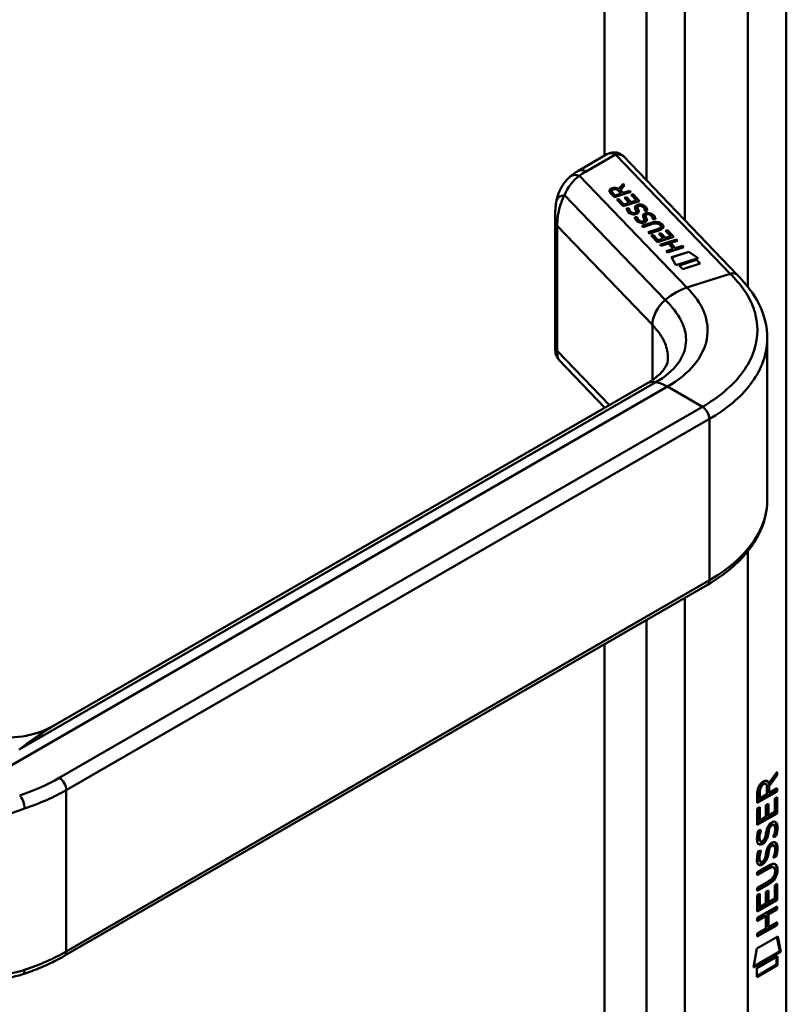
# Model space of a CAD drawing. Header units: millimetres. Extents: x 20 to 833, y 20 to 574.
# Tile 4 of 8: x 377 to 408, y 124 to 164. Entities that reach past the tile are written whole.
import ezdxf

# ---------------------------------------------------------------- set-up
doc = ezdxf.new("R2010")
doc.units = ezdxf.units.MM
doc.header["$LTSCALE"] = 2
doc.layers.add('Sichtbare Kanten(DIN)', color=7, linetype='Continuous', lineweight=50)
doc.layers.add('Sichtbare tangentiale Kanten(DIN)', color=7, linetype='Continuous', lineweight=50)

msp = doc.modelspace()

# ---------------------------------------------------------------- linework, layer by layer
at = {"layer": 'Sichtbare Kanten(DIN)'}
for p, q in [((408.0359, 116.7035), (408.0359, 183.9829)), ((400.7791, 158.7671), (399.6316, 158.1046)), ((406.0532, 153.8838), (401.4426, 158.6861)), ((401.2578, 157.3728), (401.4341, 157.5685)), ((401.2578, 157.3663), (401.4341, 157.562)), ((401.4903, 157.5101), (401.3217, 157.3231)), ((401.4341, 157.5685), (401.4903, 157.5101)), ((401.4341, 157.5685), (401.4341, 157.562)), ((401.4341, 157.562), (401.4872, 157.5067)), ((401.0806, 157.029), (400.911, 157.206)), ((400.9703, 157.2805), (400.9703, 157.2739)), ((400.9979, 157.2261), (401.1128, 157.1065)), ((400.9979, 157.2196), (401.1128, 157.1)), ((401.7473, 157.2424), (401.0806, 157.029)), ((401.1128, 157.1065), (401.3501, 157.1824)), ((401.1128, 157.1), (401.3501, 157.1759)), ((401.1128, 157.1065), (401.1128, 157.1)), ((401.3501, 157.1824), (401.2353, 157.3021)), ((401.2578, 157.3728), (401.2578, 157.3663)), ((401.3217, 157.3231), (401.4317, 157.2085)), ((401.3217, 157.3231), (401.3217, 157.3165)), ((401.3217, 157.3165), (401.4317, 157.202)), ((401.3501, 157.1824), (401.3501, 157.1759)), ((401.4317, 157.2085), (401.6979, 157.2938)), ((401.4317, 157.202), (401.6979, 157.2872)), ((401.4317, 157.2085), (401.4317, 157.202)), ((401.6979, 157.2938), (401.7473, 157.2424)), ((401.6979, 157.2938), (401.6979, 157.2872)), ((401.6979, 157.2872), (401.7425, 157.2408)), ((401.7573, 157.1213), (401.8386, 157.1473)), ((401.9702, 156.8995), (401.7573, 157.1213)), ((401.7621, 157.1163), (401.8386, 157.1408)), ((401.8386, 157.1473), (402.1002, 156.8747)), ((401.8386, 157.1473), (401.8386, 157.1408)), ((401.8386, 157.1408), (402.0954, 156.8732)), ((401.1744, 156.9313), (401.2557, 156.9573)), ((401.4335, 156.6614), (401.1744, 156.9313)), ((401.1792, 156.9263), (401.2557, 156.9507)), ((401.2557, 156.9573), (401.466, 156.7381)), ((401.2557, 156.9573), (401.2557, 156.9507)), ((401.2557, 156.9507), (401.466, 156.7316)), ((402.1002, 156.8747), (401.4335, 156.6614)), ((401.466, 156.7381), (401.6747, 156.8049)), ((401.466, 156.7316), (401.6747, 156.7984)), ((401.466, 156.7381), (401.466, 156.7316)), ((401.4876, 156.9998), (401.5689, 157.0258)), ((401.6747, 156.8049), (401.4876, 156.9998)), ((401.4924, 156.9948), (401.5689, 157.0192)), ((401.5689, 157.0258), (401.756, 156.8309)), ((401.5689, 157.0258), (401.5689, 157.0192)), ((401.5689, 157.0192), (401.756, 156.8244)), ((401.6747, 156.8049), (401.6747, 156.7984)), ((401.756, 156.8309), (401.9702, 156.8995)), ((401.756, 156.8244), (401.9702, 156.893)), ((401.756, 156.8309), (401.756, 156.8244)), ((401.9702, 156.8995), (401.9702, 156.893)), ((402.0626, 156.6734), (402.0599, 156.6725)), ((398.6872, 156.3193), (398.6872, 150.849)), ((401.5738, 156.5701), (401.6657, 156.5819)), ((401.5745, 156.5636), (401.6657, 156.5753)), ((401.6657, 156.5819), (401.6657, 156.5753)), ((401.792, 156.4055), (401.7959, 156.4037)), ((401.792, 156.399), (401.7959, 156.3972)), ((401.903, 156.2271), (401.9949, 156.239)), ((401.9037, 156.2207), (401.9949, 156.2324)), ((401.9622, 156.4355), (401.9622, 156.429)), ((401.964, 156.4435), (401.9644, 156.4465)), ((401.964, 156.4369), (401.9644, 156.44)), ((401.9646, 156.4523), (401.9646, 156.4457)), ((401.9949, 156.239), (401.9949, 156.2324)), ((402.0098, 156.6203), (402.0098, 156.6137)), ((402.0236, 156.5653), (402.0236, 156.5588)), ((402.0379, 156.5349), (402.0379, 156.5284)), ((402.3124, 156.4807), (402.3124, 156.4748)), ((402.339, 156.2774), (402.339, 156.2708)), ((402.3918, 156.3305), (402.3891, 156.3296)), ((402.1212, 156.0626), (402.1251, 156.0608)), ((402.1212, 156.0561), (402.1251, 156.0543)), ((402.1899, 155.8735), (402.5737, 155.9964)), ((402.2386, 155.8228), (402.1899, 155.8735)), ((402.1947, 155.8686), (402.5737, 155.9899)), ((402.6281, 155.9474), (402.2386, 155.8228)), ((402.2914, 156.0926), (402.2914, 156.0861)), ((402.2932, 156.1006), (402.2936, 156.1036)), ((402.2932, 156.094), (402.2936, 156.0971)), ((402.2938, 156.1094), (402.2938, 156.1029)), ((402.3528, 156.2224), (402.3528, 156.2159)), ((402.3672, 156.192), (402.3672, 156.1855)), ((402.6417, 156.1378), (402.6417, 156.1319)), ((402.9349, 155.9075), (402.9336, 155.9088)), ((402.9673, 155.8438), (402.9673, 155.8372)), ((402.44, 155.613), (402.8294, 155.7377)), ((402.4888, 155.5622), (402.44, 155.613)), ((402.4448, 155.608), (402.8294, 155.7311)), ((402.8726, 155.6851), (402.4888, 155.5622)), ((402.5626, 155.4853), (402.6439, 155.5114)), ((402.8217, 155.2155), (402.5626, 155.4853)), ((402.5674, 155.4804), (402.6439, 155.5048)), ((402.6439, 155.5114), (402.8542, 155.2923)), ((402.6439, 155.5114), (402.6439, 155.5048)), ((402.6439, 155.5048), (402.8542, 155.2857)), ((402.8758, 155.5539), (402.9571, 155.5799)), ((403.0629, 155.359), (402.8758, 155.5539)), ((402.8806, 155.5489), (402.9571, 155.5733)), ((402.9571, 155.5799), (403.1442, 155.385)), ((402.9571, 155.5799), (402.9571, 155.5733)), ((402.9571, 155.5733), (403.1442, 155.3785)), ((403.1442, 155.385), (403.3584, 155.4536)), ((403.1442, 155.3785), (403.3584, 155.4471)), ((403.1455, 155.6754), (403.2267, 155.7014)), ((403.3584, 155.4536), (403.1455, 155.6754)), ((403.1502, 155.6704), (403.2267, 155.6949)), ((403.2267, 155.7014), (403.4884, 155.4288)), ((403.2267, 155.7014), (403.2267, 155.6949)), ((403.2267, 155.6949), (403.4836, 155.4273)), ((403.3584, 155.4536), (403.3584, 155.4471)), ((403.4884, 155.4288), (402.8217, 155.2155)), ((402.8542, 155.2923), (403.0629, 155.359)), ((402.8542, 155.2857), (403.0629, 155.3525)), ((402.8542, 155.2923), (402.8542, 155.2857)), ((402.924, 155.1085), (403.5907, 155.3219)), ((402.9727, 155.0578), (402.924, 155.1085)), ((402.9288, 155.1035), (403.5907, 155.3154)), ((403.2627, 155.1505), (402.9727, 155.0578)), ((403.0629, 155.359), (403.0629, 155.3525)), ((403.1442, 155.385), (403.1442, 155.3785)), ((403.464, 154.9408), (403.2627, 155.1505)), ((403.6395, 155.2711), (403.3458, 155.1771)), ((403.3458, 155.1771), (403.5471, 154.9674)), ((403.3458, 155.1771), (403.3458, 155.1706)), ((403.3458, 155.1706), (403.5471, 154.9609)), ((403.5471, 154.9674), (403.8408, 155.0614)), ((403.5471, 154.9609), (403.8408, 155.0548)), ((403.5907, 155.3219), (403.6395, 155.2711)), ((403.5907, 155.3219), (403.5907, 155.3154)), ((403.5907, 155.3154), (403.6347, 155.2696)), ((403.8408, 155.0614), (403.8896, 155.0106)), ((403.8408, 155.0614), (403.8408, 155.0548)), ((403.8408, 155.0548), (403.8848, 155.0091)), ((403.1741, 154.848), (403.464, 154.9408)), ((403.2229, 154.7972), (403.1741, 154.848)), ((403.1789, 154.843), (403.464, 154.9343)), ((403.8896, 155.0106), (403.2229, 154.7972)), ((403.393, 154.5974), (404.0942, 154.8218)), ((403.396, 154.5919), (404.0942, 154.8153)), ((403.464, 154.9408), (403.464, 154.9343)), ((403.5471, 154.9674), (403.5471, 154.9609)), ((404.0942, 154.8218), (404.4753, 154.5683)), ((404.0942, 154.8218), (404.0942, 154.8153)), ((404.0942, 154.8153), (404.4687, 154.5662)), ((403.5622, 154.2761), (403.393, 154.5974)), ((404.4753, 154.5683), (403.5622, 154.2761)), ((403.7063, 154.2719), (404.4053, 154.4956)), ((403.8539, 154.1182), (403.7063, 154.2719)), ((403.7111, 154.2669), (404.4053, 154.4891)), ((404.5529, 154.3419), (403.8539, 154.1182)), ((404.4053, 154.4956), (404.5529, 154.3419)), ((404.4053, 154.4956), (404.4053, 154.4891)), ((404.4053, 154.4891), (404.5481, 154.3403)), ((407.2672, 151.2764), (407.2672, 144.7875)), ((398.8562, 150.4203), (400.692, 148.5082)), ((378.4529, 135.6685), (402.3862, 149.4864)), ((378.8203, 126.3184), (404.8418, 141.3419)), ((407.6292, 133.655), (407.3062, 133.222)), ((407.3336, 133.3191), (407.6717, 133.7724)), ((407.6716, 133.6306), (407.3486, 133.1975)), ((407.6293, 133.7154), (407.6292, 133.655)), ((407.6292, 133.655), (407.6716, 133.6306)), ((407.6717, 133.7724), (407.6716, 133.6306)), ((407.1642, 133.3069), (407.2067, 133.2824)), ((407.2495, 132.8626), (407.2497, 133.1528)), ((407.2912, 133.3436), (407.3336, 133.3191)), ((407.3062, 133.222), (407.306, 132.9441)), ((407.3062, 133.222), (407.3486, 133.1975)), ((407.3486, 133.1975), (407.3484, 132.9196)), ((407.6712, 132.9811), (406.8627, 132.515)), ((406.8627, 132.515), (406.8633, 132.9444)), ((407.6288, 133.0056), (406.8628, 132.564)), ((406.9194, 133.0114), (406.9192, 132.7212)), ((406.9192, 132.7212), (406.9617, 132.6967)), ((406.9619, 132.9869), (406.9617, 132.6967)), ((406.9617, 132.6967), (407.2495, 132.8626)), ((407.306, 132.9441), (407.3484, 132.9196)), ((407.3484, 132.9196), (407.6713, 133.1057)), ((407.5725, 132.6935), (407.6711, 132.7504)), ((407.6286, 132.7259), (407.6282, 132.1135)), ((407.6288, 133.0813), (407.6288, 133.0056)), ((407.6288, 133.0056), (407.6712, 132.9811)), ((407.6711, 132.7504), (407.6706, 132.089)), ((407.6713, 133.1057), (407.6712, 132.9811)), ((406.8625, 132.2778), (406.9611, 132.3346)), ((406.9611, 132.3346), (406.9607, 131.803)), ((407.2137, 131.9488), (407.2141, 132.4216)), ((407.2141, 132.4216), (407.3126, 132.4784)), ((407.2702, 132.4539), (407.2699, 132.0301)), ((407.3126, 132.4784), (407.3123, 132.0056)), ((407.5721, 132.1554), (407.5725, 132.6935)), ((406.8621, 131.623), (406.8625, 132.2778)), ((407.6282, 132.1135), (406.8621, 131.6719)), ((407.6706, 132.089), (406.8621, 131.623)), ((406.9186, 132.3101), (406.9183, 131.8275)), ((406.9607, 131.803), (407.2137, 131.9488)), ((407.2699, 132.0301), (407.3123, 132.0056)), ((407.3123, 132.0056), (407.5721, 132.1554)), ((407.6282, 132.1135), (407.6706, 132.089)), ((406.9183, 131.8275), (406.9607, 131.803)), ((407.3337, 131.554), (407.3761, 131.5295)), ((407.4137, 131.6387), (407.4104, 131.6368)), ((407.4137, 131.6387), (407.4561, 131.6142)), ((407.4561, 131.6142), (407.4528, 131.6123)), ((407.4933, 131.6459), (407.5357, 131.6214)), ((406.9107, 131.3983), (407.0064, 131.4208)), ((407.2673, 131.312), (407.3097, 131.2875)), ((407.2811, 131.3849), (407.3235, 131.3604)), ((407.5723, 131.185), (407.6147, 131.1606)), ((406.9238, 131.02), (406.9258, 131.0155)), ((406.9513, 130.9857), (406.9937, 130.9612)), ((406.9662, 130.9955), (406.9682, 130.991)), ((407.1596, 131.0752), (407.1627, 131.0825)), ((407.4131, 130.8067), (407.4098, 130.8048)), ((407.4131, 130.8067), (407.4556, 130.7822)), ((407.4556, 130.7822), (407.4522, 130.7803)), ((407.4927, 130.8138), (407.5351, 130.7893)), ((406.9101, 130.5663), (407.0059, 130.5888)), ((407.2667, 130.48), (407.3092, 130.4555)), ((407.2805, 130.5528), (407.323, 130.5283)), ((407.3331, 130.722), (407.3756, 130.6975)), ((407.5717, 130.353), (407.6142, 130.3285)), ((406.8607, 129.7114), (407.3262, 129.9797)), ((406.9232, 130.1879), (406.9252, 130.1834)), ((406.9507, 130.1537), (406.9932, 130.1292)), ((406.9656, 130.1634), (406.9677, 130.159)), ((407.1591, 130.2432), (407.1621, 130.2504)), ((407.2905, 129.885), (406.8607, 129.6372)), ((407.3329, 129.8605), (406.8607, 129.5882)), ((406.8607, 129.5882), (406.8607, 129.7114)), ((407.4847, 129.9251), (407.5271, 129.9006)), ((407.5818, 129.7478), (407.5818, 129.7509)), ((407.2833, 129.2489), (406.8602, 129.005)), ((407.3257, 129.2244), (406.8602, 128.9561)), ((406.8603, 129.0793), (407.3326, 129.3515)), ((407.5697, 128.6471), (407.5701, 129.1853)), ((407.5701, 129.1853), (407.6686, 129.2421)), ((407.6262, 129.2176), (407.6257, 128.6052)), ((407.6686, 129.2421), (407.6682, 128.5807)), ((406.8597, 128.1147), (406.8601, 128.7695)), ((406.8601, 128.7695), (406.9587, 128.8263)), ((406.8602, 128.9561), (406.8603, 129.0793)), ((406.9162, 128.8018), (406.9159, 128.3192)), ((406.9587, 128.8263), (406.9583, 128.2947)), ((407.2113, 128.4405), (407.2117, 128.9133)), ((407.2117, 128.9133), (407.3102, 128.9701)), ((407.2678, 128.9456), (407.2675, 128.5218)), ((407.3102, 128.9701), (407.3099, 128.4973)), ((407.6257, 128.6052), (406.8597, 128.1636)), ((407.6682, 128.5807), (406.8597, 128.1147)), ((406.9583, 128.2947), (407.2113, 128.4405)), ((407.2675, 128.5218), (407.3099, 128.4973)), ((407.3099, 128.4973), (407.5697, 128.6471)), ((407.6257, 128.6052), (407.6682, 128.5807)), ((407.2106, 127.9347), (406.859, 127.732)), ((406.8591, 127.8552), (407.6676, 128.3213)), ((407.1682, 127.9592), (406.8591, 127.781)), ((406.9159, 128.3192), (406.9583, 128.2947)), ((407.1682, 127.9592), (407.2106, 127.9347)), ((407.2103, 127.4258), (407.2106, 127.9347)), ((407.269, 128.0173), (407.2686, 127.5083)), ((407.6251, 128.2226), (407.269, 128.0173)), ((407.269, 128.0173), (407.3114, 127.9928)), ((407.3114, 127.9928), (407.311, 127.4839)), ((407.6676, 128.1981), (407.3114, 127.9928)), ((407.6252, 128.2968), (407.6251, 128.2226)), ((407.6251, 128.2226), (407.6676, 128.1981)), ((407.6676, 128.3213), (407.6676, 128.1981)), ((407.6247, 127.5905), (406.8586, 127.1489)), ((407.6671, 127.566), (406.8586, 127.0999)), ((406.859, 127.732), (406.8591, 127.8552)), ((407.311, 127.4839), (407.6672, 127.6892)), ((407.6247, 127.6647), (407.6247, 127.5905)), ((407.6247, 127.5905), (407.6671, 127.566)), ((407.6672, 127.6892), (407.6671, 127.566)), ((406.8586, 127.0999), (406.8587, 127.2231)), ((406.8587, 127.2231), (407.2103, 127.4258)), ((407.2686, 127.5083), (407.311, 127.4839)), ((406.8382, 126.6164), (407.6885, 127.1065)), ((407.655, 127.0872), (407.7733, 126.5077)), ((407.6885, 127.1065), (407.8157, 126.4832)), ((406.7084, 125.8449), (406.8382, 126.6164)), ((407.8157, 126.4832), (406.7084, 125.8449)), ((407.7733, 126.5077), (406.7175, 125.8991)), ((407.7733, 126.5077), (407.8157, 126.4832)), ((407.6433, 125.9666), (406.8381, 125.5024)), ((407.6857, 125.9421), (406.8381, 125.4534)), ((406.8383, 125.8266), (407.686, 126.3152)), ((407.6435, 126.2907), (407.6433, 125.9666)), ((407.6433, 125.9666), (407.6857, 125.9421)), ((407.686, 126.3152), (407.6857, 125.9421)), ((406.8381, 125.4534), (406.8383, 125.8266))]:
    msp.add_line(p, q, dxfattribs=at)
for centre, major_axis, ratio, start_param, end_param in [((400.9791, 158.1898), (0.0755, -0.6195), 0.7115312, 3.4327857, 3.4355952), ((401.3728, 157.2102), (-0.4016, 0.0789), 0.3271886, 5.7471323, 6.7198768), ((401.3728, 157.2036), (-0.4016, 0.0789), 0.3271886, 0.0641885, 0.4366915), ((401.0585, 157.0952), (0.291, 0.1939), 0.8515231, 0.4165859, 1.2473934), ((401.0585, 157.0887), (0.291, 0.1939), 0.8515231, 0.4165859, 1.2473934), ((402.1272, 156.3971), (0.036, -0.2824), 0.7911736, 2.7499028, 3.2712906), ((401.6844, 156.9188), (0.1878, -0.5219), 0.3728648, 5.8636565, 5.9246159), ((401.6844, 156.9123), (0.1878, -0.5219), 0.3728648, 5.8636565, 5.9246159), ((401.8629, 156.5681), (-0.0235, -0.1767), 0.9401578, 6.0127793, 6.473073), ((401.8629, 156.5615), (-0.0235, -0.1767), 0.9401578, 6.0127793, 6.473073), ((401.9472, 156.4424), (-0.0068, -0.0258), 0.6111989, 1.4633445, 1.7714227), ((401.9472, 156.4359), (-0.0068, -0.0258), 0.6111989, 1.4633445, 1.7714227), ((402.4564, 156.0545), (-0.0361, 0.282), 0.7917545, 5.8909039, 6.4125967), ((402.0016, 156.6155), (-0.1981, 0.5616), 0.3578012, 2.7415006, 2.8006416), ((402.0016, 156.609), (-0.1981, 0.5616), 0.3578012, 2.7415006, 2.8006416), ((402.1928, 156.2269), (0.0272, 0.178), 0.9355629, 2.8908779, 3.3487092), ((402.1928, 156.2204), (0.0272, 0.178), 0.9355629, 2.8908779, 3.3487092), ((402.2765, 156.0995), (0.0068, 0.0258), 0.6111989, 4.6049372, 4.9130153), ((402.2765, 156.0929), (0.0068, 0.0258), 0.6111989, 4.6049372, 4.9130153), ((402.288, 155.0817), (0.6998, 0.8788), 0.5085814, 6.215857, 6.9343209), ((402.288, 155.0752), (0.6998, 0.8788), 0.5085814, 6.215857, 6.9343209), ((394.9037, 156.8259), (8.0632, -0.9888), 0.0815507, 6.1080001, 6.3829331), ((394.9037, 156.8194), (8.0632, -0.9888), 0.0815507, 6.1080001, 6.2931854), ((401.377, 156.0301), (1.6862, -0.2006), 0.2227413, 5.8290433, 6.5473827), ((401.377, 156.0236), (1.6862, -0.2006), 0.2227413, 0.0350666, 0.2641973), ((403.0862, 148.2739), (-0.7, 1.2124), 0.5773503, 6.2791945, 6.2831853), ((404.6418, 141.6883), (0.2, -0.3464), 0.5773503, 0, 0.0062186), ((407.2528, 132.9515), (-0.1752, 0.3461), 0.8194443, 0.0441652, 1.0169096), ((407.2952, 132.927), (-0.1752, 0.3461), 0.8194443, 0.0441652, 1.0169096), ((406.9013, 132.6731), (-0.3679, -0.7317), 0.3492899, 2.7989514, 3.6297589), ((406.8588, 132.6976), (-0.3679, -0.7317), 0.3492899, 2.7989514, 3.0358099), ((407.2271, 130.9801), (-0.2582, -0.6696), 0.2801591, 3.0976718, 3.459563), ((407.2696, 130.9556), (-0.2582, -0.6696), 0.2801591, 2.9381752, 3.459563), ((407.2819, 132.2426), (-0.3269, -1.2563), 0.1531706, 6.0266152, 6.0875746), ((407.1346, 131.4009), (-0.178, -0.4179), 0.3257575, 6.0025712, 6.2436438), ((407.3243, 132.2181), (-0.3269, -1.2563), 0.1531706, 6.0266152, 6.0875746), ((407.177, 131.3765), (-0.178, -0.4179), 0.3257575, 6.0025712, 6.4628649), ((407.1431, 131.0736), (-0.0284, -0.0613), 0.2140411, 1.3865777, 1.6946558), ((407.2269, 130.149), (-0.2578, -0.6687), 0.2803736, 3.0976435, 3.4598023), ((407.2693, 130.1245), (-0.2578, -0.6687), 0.2803736, 2.9381095, 3.4598023), ((407.3056, 131.5052), (-0.3517, -1.3504), 0.146604, 6.0369992, 6.0961402), ((407.1362, 130.573), (-0.1803, -0.422), 0.324198, 6.0043675, 6.2441541), ((407.348, 131.4807), (-0.3517, -1.3504), 0.146604, 6.0369992, 6.0961402), ((407.1786, 130.5485), (-0.1803, -0.422), 0.324198, 6.0043675, 6.4621988), ((407.1425, 130.2416), (-0.0284, -0.0613), 0.2140411, 1.3865777, 1.6946558), ((406.2454, 127.8293), (1.3548, 2.199), 0.2164738, 5.9455732, 6.6640371), ((406.203, 127.8538), (1.3548, 2.199), 0.2164738, 5.9455732, 6.2455659), ((406.2041, 130.155), (1.3877, -0.5679), 0.6427883, 5.8208171, 6.5391565), ((406.2466, 130.1305), (1.3877, -0.5679), 0.6427883, 5.8208171, 6.5391565), ((400.9539, 132.3998), (6.5946, -2.8214), 0.2353631, 6.1084229, 6.3833559), ((377.0167, 125.9577), (0.1253, -0.3799), 0.405066, 6.2805297, 6.2831853)]:
    msp.add_ellipse(centre, major_axis=major_axis, ratio=ratio, start_param=start_param, end_param=end_param, dxfattribs=at)
for points, knots in [([(400.7942, 158.7754), (400.8536, 158.8072), (400.9187, 158.8311), (401.051, 158.8515), (401.1191, 158.8488), (401.2285, 158.824), (401.273, 158.8076), (401.3136, 158.7848)], [0.00403531, 0.00403531, 0.00403531, 0.00403531, 0.0551146, 0.0551146, 0.10507989, 0.10507989, 0.14010431, 0.14010431, 0.14010431, 0.14010431]), ([(401.3205, 158.7811), (401.3287, 158.7764), (401.337, 158.7714), (401.3534, 158.7608), (401.3616, 158.7552), (401.378, 158.7433), (401.3862, 158.737), (401.4025, 158.7238), (401.4106, 158.7168), (401.4267, 158.7021), (401.4347, 158.6943), (401.4426, 158.6861)], [0, 0, 0, 0, 0.05585054, 0.05585054, 0.11170107, 0.11170107, 0.16755161, 0.16755161, 0.22340214, 0.22340214, 0.27925268, 0.27925268, 0.27925268, 0.27925268]), ([(398.744, 156.913), (398.7986, 157.1564), (398.8965, 157.3925), (399.1112, 157.694), (399.1955, 157.787), (399.2901, 157.8664)], [0.00156463, 0.00156463, 0.00156463, 0.00156463, 0.20836724, 0.20836724, 0.31234982, 0.31234982, 0.31234982, 0.31234982]), ([(399.6316, 158.1046), (399.6071, 158.0904), (399.5828, 158.0759), (399.5349, 158.0462), (399.5113, 158.0309), (399.4647, 157.9998), (399.4417, 157.9838), (399.3964, 157.9512), (399.3742, 157.9345), (399.3303, 157.9004), (399.3087, 157.8829), (399.2876, 157.8651)], [1.57079633, 1.57079633, 1.57079633, 1.57079633, 1.6075273, 1.6075273, 1.64425828, 1.64425828, 1.68098925, 1.68098925, 1.71772022, 1.71772022, 1.7544512, 1.7544512, 1.7544512, 1.7544512]), ([(398.6873, 156.3248), (398.6874, 156.4212), (398.6905, 156.5157), (398.707, 156.7106), (398.7213, 156.8109), (398.7428, 156.9078)], [0, 0, 0, 0, 0.07307309, 0.07307309, 0.15476946, 0.15476946, 0.15476946, 0.15476946]), ([(402.6281, 155.9474), (402.6632, 155.9587), (402.7027, 155.9682), (402.7641, 155.9732), (402.7858, 155.9731), (402.8274, 155.9679), (402.8462, 155.9631), (402.883, 155.9484), (402.8996, 155.9382), (402.9209, 155.9212), (402.9276, 155.9151), (402.9336, 155.9088)], [0, 0, 0, 0, 0.030130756, 0.030130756, 0.046431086, 0.046431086, 0.062072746, 0.062072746, 0.079974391, 0.079974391, 0.089297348, 0.089297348, 0.089297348, 0.089297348]), ([(406.0518, 153.8843), (406.391, 153.531), (406.7195, 153.1336), (407.1503, 152.2724), (407.2676, 151.7951), (407.2676, 151.3262)], [0, 0, 0, 0, 0.5248086, 0.5248086, 1.0833241, 1.0833241, 1.0833241, 1.0833241]), ([(398.8426, 150.4362), (398.8044, 150.4788), (398.772, 150.5274), (398.7206, 150.6344), (398.7028, 150.6953), (398.6917, 150.7703), (398.6899, 150.787), (398.6877, 150.8196), (398.6873, 150.8356), (398.6872, 150.849)], [0.00604656, 0.00604656, 0.00604656, 0.00604656, 0.04914548, 0.04914548, 0.09637956, 0.09637956, 0.11016038, 0.11016038, 0.12447808, 0.12447808, 0.12447808, 0.12447808]), ([(402.3888, 149.4883), (402.6115, 149.6169), (402.791, 149.7536), (403.0345, 149.9889), (403.1055, 150.0863), (403.2206, 150.3049), (403.2407, 150.3801), (403.2426, 150.515)], [0, 0, 0, 0, 0.26772036, 0.26772036, 0.52304509, 0.52304509, 0.84680758, 0.84680758, 0.84680758, 0.84680758]), ([(407.2679, 144.7915), (407.2679, 144.2982), (407.1386, 143.7986), (406.6468, 142.8576), (406.2711, 142.4076), (405.5186, 141.772), (405.1985, 141.5485), (404.8482, 141.3458)], [0, 0, 0, 0, 0.5851865, 0.5851865, 1.1905226, 1.1905226, 1.5559518, 1.5559518, 1.5559518, 1.5559518]), ([(374.6636, 135.6627), (374.9584, 135.493), (375.2938, 135.3574), (376.0169, 135.1791), (376.415, 135.1432), (377.2295, 135.1975), (377.6533, 135.2992), (378.1822, 135.5232), (378.3213, 135.5925), (378.4535, 135.6689)], [0, 0, 0, 0, 0.2837197, 0.2837197, 0.5923539, 0.5923539, 0.9280919, 0.9280919, 1.0529742, 1.0529742, 1.0529742, 1.0529742]), ([(407.4098, 130.8048), (407.4012, 130.7998), (407.3924, 130.7941), (407.3839, 130.7873), (407.3765, 130.7812), (407.3693, 130.7745), (407.3625, 130.7665), (407.3519, 130.7542), (407.3425, 130.7398), (407.3331, 130.722)], [-0.035895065, -0.035895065, -0.035895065, -0.035895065, -0.024862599, -0.024862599, -0.024862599, -0.015114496, -0.015114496, -0.015114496, 0, 0, 0, 0]), ([(407.4847, 129.9251), (407.4822, 129.9265), (407.4796, 129.9278), (407.4597, 129.9366), (407.4396, 129.9381), (407.3782, 129.9299), (407.3331, 129.9095), (407.2905, 129.885)], [-0.073381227, -0.073381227, -0.073381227, -0.073381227, -0.069646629, -0.069646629, -0.045196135, -0.045196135, 0, 0, 0, 0]), ([(407.5818, 129.7509), (407.5818, 129.7662), (407.5811, 129.7811), (407.5765, 129.8227), (407.5702, 129.8476), (407.5492, 129.8847), (407.536, 129.8971), (407.5021, 129.9121), (407.4821, 129.9136), (407.4207, 129.9054), (407.3755, 129.885), (407.3329, 129.8605)], [-0.13394602, -0.13394602, -0.13394602, -0.13394602, -0.11996159, -0.11996159, -0.09310912, -0.09310912, -0.06964663, -0.06964663, -0.04519613, -0.04519613, 0, 0, 0, 0]), ([(377.1416, 125.5777), (376.7616, 125.4523), (376.36, 125.3926), (375.5441, 125.3976), (375.122, 125.4691), (374.3955, 125.6982), (374.0798, 125.8385), (373.7841, 126.0093)], [0, 0, 0, 0, 0.32271173, 0.32271173, 0.66486738, 0.66486738, 0.94272813, 0.94272813, 0.94272813, 0.94272813]), ([(378.8203, 126.3184), (378.7196, 126.2602), (378.6164, 126.2037), (378.4053, 126.0942), (378.2974, 126.0412), (378.0773, 125.9387), (377.9651, 125.8892), (377.7366, 125.7938), (377.6202, 125.748), (377.3839, 125.6601), (377.2638, 125.618), (377.142, 125.5778)], [1.57079633, 1.57079633, 1.57079633, 1.57079633, 1.62405513, 1.62405513, 1.67731393, 1.67731393, 1.73057274, 1.73057274, 1.78383154, 1.78383154, 1.83709034, 1.83709034, 1.83709034, 1.83709034])]:
    msp.add_open_spline(points, degree=3, knots=knots, dxfattribs=at)
for points in [[(400.911, 157.206), (400.8572, 157.2665), (400.8514, 157.346), (400.9944, 157.3918)], [(400.876, 157.2802), (400.8777, 157.3197), (400.9103, 157.3583), (400.9944, 157.3852)], [(401.2353, 157.3021), (401.2, 157.3388), (401.1376, 157.3761), (401.0407, 157.3451)], [(401.9394, 156.5298), (401.9113, 156.5856), (401.9078, 156.6217), (401.919, 156.6548)], [(401.9131, 156.6159), (401.9135, 156.6273), (401.9155, 156.6379), (401.919, 156.6482)], [(401.919, 156.6548), (401.9264, 156.6766), (401.9474, 156.696), (401.9862, 156.7127)], [(401.919, 156.6482), (401.9264, 156.67), (401.9474, 156.6895), (401.9862, 156.7062)], [(401.9862, 156.7127), (402.0482, 156.7393), (402.1271, 156.747), (402.2132, 156.7189)], [(401.9862, 156.7062), (402.0482, 156.7328), (402.1271, 156.7404), (402.2132, 156.7123)], [(402.0119, 156.6364), (402.0069, 156.6192), (402.0107, 156.5961), (402.0236, 156.5653)], [(402.0599, 156.6725), (402.0315, 156.6635), (402.0182, 156.6534), (402.0119, 156.6364)], [(402.2924, 156.5632), (402.2653, 156.6132), (402.2295, 156.6503), (402.1792, 156.669)], [(402.2132, 156.7189), (402.2623, 156.7028), (402.3032, 156.6773), (402.338, 156.641)], [(402.2132, 156.7123), (402.2623, 156.6962), (402.3032, 156.6708), (402.338, 156.6345)], [(402.338, 156.641), (402.349, 156.6296), (402.3586, 156.6175), (402.3689, 156.6041)], [(402.338, 156.6345), (402.349, 156.623), (402.3586, 156.611), (402.3689, 156.5976)], [(398.6873, 156.3248), (398.6873, 156.323), (398.6873, 156.3211), (398.6873, 156.3193)], [(401.5775, 156.5436), (401.5757, 156.5517), (401.5738, 156.57), (401.5738, 156.5701)], [(401.6144, 156.464), (401.6006, 156.4841), (401.5834, 156.515), (401.5775, 156.5436)], [(401.7364, 156.3618), (401.6841, 156.3875), (401.6471, 156.4167), (401.6144, 156.464)], [(401.6657, 156.5819), (401.6657, 156.5819), (401.68, 156.5289), (401.6897, 156.5078)], [(401.6657, 156.5753), (401.6657, 156.5753), (401.68, 156.5224), (401.6897, 156.5012)], [(401.6897, 156.5078), (401.7075, 156.469), (401.7351, 156.4383), (401.7766, 156.4136)], [(401.6897, 156.5012), (401.7075, 156.4625), (401.7351, 156.4318), (401.7766, 156.4071)], [(401.9264, 156.3416), (401.8701, 156.3294), (401.7977, 156.3318), (401.7364, 156.3618)], [(401.8712, 156.3904), (401.9132, 156.3933), (401.9525, 156.4122), (401.9622, 156.4355)], [(401.8712, 156.3839), (401.9132, 156.3868), (401.9525, 156.4057), (401.9622, 156.429)], [(401.9641, 156.3515), (401.9405, 156.3441), (401.9347, 156.3434), (401.9264, 156.3416)], [(401.9644, 156.4465), (401.9662, 156.4664), (401.9583, 156.4927), (401.9394, 156.5298)], [(402.0633, 156.4475), (402.0636, 156.4106), (402.0387, 156.3747), (401.9641, 156.3515)], [(401.9644, 156.44), (401.9645, 156.4419), (401.9646, 156.4438), (401.9646, 156.4457)], [(401.9949, 156.239), (401.9949, 156.2389), (402.0092, 156.186), (402.0189, 156.1648)], [(401.9949, 156.2324), (401.9949, 156.2324), (402.0092, 156.1795), (402.0189, 156.1583)], [(402.0098, 156.6137), (402.0098, 156.5989), (402.0143, 156.5808), (402.0236, 156.5588)], [(402.0236, 156.5653), (402.0257, 156.5607), (402.0378, 156.5353), (402.0379, 156.5349)], [(402.0236, 156.5588), (402.0257, 156.5541), (402.0378, 156.5288), (402.0379, 156.5284)], [(402.0379, 156.5349), (402.0563, 156.4986), (402.0631, 156.4717), (402.0633, 156.4475)], [(402.0379, 156.5284), (402.0556, 156.4935), (402.0626, 156.4674), (402.0632, 156.4439)], [(402.2686, 156.1869), (402.2406, 156.2427), (402.237, 156.2788), (402.2483, 156.3119)], [(402.2424, 156.2729), (402.2427, 156.2844), (402.2448, 156.295), (402.2483, 156.3053)], [(402.2483, 156.3119), (402.2556, 156.3337), (402.2767, 156.3531), (402.3154, 156.3698)], [(402.2483, 156.3053), (402.2556, 156.3271), (402.2767, 156.3466), (402.3154, 156.3632)], [(402.3123, 156.4747), (402.3123, 156.4748), (402.3155, 156.5205), (402.2924, 156.5632)], [(402.4095, 156.4906), (402.4041, 156.4897), (402.3123, 156.4747), (402.3123, 156.4747)], [(402.3154, 156.3698), (402.3775, 156.3964), (402.4564, 156.4041), (402.5425, 156.376)], [(402.3154, 156.3632), (402.3775, 156.3899), (402.4564, 156.3975), (402.5425, 156.3694)], [(402.3411, 156.2935), (402.3361, 156.2763), (402.3399, 156.2532), (402.3528, 156.2224)], [(402.339, 156.2708), (402.339, 156.256), (402.3436, 156.2379), (402.3528, 156.2159)], [(402.3891, 156.3296), (402.3607, 156.3205), (402.3474, 156.3105), (402.3411, 156.2935)], [(402.3689, 156.6041), (402.4047, 156.5573), (402.4106, 156.5011), (402.4095, 156.4906)], [(402.3689, 156.5976), (402.3999, 156.5571), (402.4084, 156.5097), (402.4095, 156.4907)], [(402.6216, 156.2203), (402.5946, 156.2703), (402.5587, 156.3074), (402.5084, 156.3261)], [(402.5425, 156.376), (402.5915, 156.3599), (402.6324, 156.3344), (402.6673, 156.2981)], [(402.5425, 156.3694), (402.5915, 156.3533), (402.6324, 156.3279), (402.6673, 156.2916)], [(402.6673, 156.2981), (402.6782, 156.2867), (402.6878, 156.2746), (402.6981, 156.2612)], [(402.6673, 156.2916), (402.6782, 156.2801), (402.6878, 156.2681), (402.6981, 156.2547)], [(402.6981, 156.2612), (402.734, 156.2144), (402.7398, 156.1582), (402.7387, 156.1477)], [(402.6981, 156.2547), (402.7291, 156.2142), (402.7377, 156.1668), (402.7387, 156.1478)], [(401.9068, 156.2007), (401.9049, 156.2088), (401.903, 156.2271), (401.903, 156.2271)], [(401.9437, 156.1211), (401.9298, 156.1412), (401.9126, 156.1721), (401.9068, 156.2007)], [(402.0656, 156.0189), (402.0133, 156.0445), (401.9764, 156.0738), (401.9437, 156.1211)], [(402.0189, 156.1648), (402.0367, 156.1261), (402.0643, 156.0954), (402.1059, 156.0707)], [(402.0189, 156.1583), (402.0367, 156.1195), (402.0643, 156.0889), (402.1059, 156.0642)], [(402.2556, 155.9987), (402.1993, 155.9864), (402.1269, 155.9888), (402.0656, 156.0189)], [(402.2004, 156.0475), (402.2424, 156.0504), (402.2817, 156.0693), (402.2914, 156.0926)], [(402.2004, 156.0409), (402.2424, 156.0439), (402.2817, 156.0628), (402.2914, 156.0861)], [(402.2933, 156.0086), (402.2697, 156.0012), (402.264, 156.0005), (402.2556, 155.9987)], [(402.2936, 156.1036), (402.2954, 156.1235), (402.2875, 156.1498), (402.2686, 156.1869)], [(402.3925, 156.1046), (402.3928, 156.0677), (402.3679, 156.0317), (402.2933, 156.0086)], [(402.2936, 156.0971), (402.2938, 156.099), (402.2938, 156.1009), (402.2938, 156.1029)], [(402.3528, 156.2224), (402.3549, 156.2178), (402.367, 156.1924), (402.3672, 156.192)], [(402.3528, 156.2159), (402.3549, 156.2112), (402.367, 156.1859), (402.3672, 156.1855)], [(402.3672, 156.192), (402.3855, 156.1557), (402.3924, 156.1288), (402.3925, 156.1046)], [(402.3672, 156.1855), (402.3848, 156.1506), (402.3918, 156.1244), (402.3925, 156.101)], [(402.6415, 156.1318), (402.6415, 156.1318), (402.6447, 156.1776), (402.6216, 156.2203)], [(402.7387, 156.1477), (402.7333, 156.1468), (402.6415, 156.1318), (402.6415, 156.1318)], [(407.2676, 151.3194), (407.2676, 151.3217), (407.2676, 151.324), (407.2676, 151.3262)], [(398.6872, 150.8491), (398.6872, 150.849), (398.6872, 150.849), (398.6872, 150.849)], [(406.8633, 132.9444), (406.8673, 133.0909), (406.933, 133.2797), (407.1063, 133.3796)], [(407.1642, 133.3069), (407.1426, 133.3194), (407.111, 133.3172), (407.0652, 133.2909)], [(407.2497, 133.1528), (407.2497, 133.242), (407.2252, 133.3341), (407.1077, 133.2664)], [(407.2138, 131.2812), (407.2376, 131.4151), (407.2665, 131.5008), (407.3064, 131.5786)], [(407.3337, 131.554), (407.3098, 131.5057), (407.293, 131.4415), (407.2811, 131.3849)], [(407.3064, 131.5786), (407.3327, 131.6298), (407.3695, 131.6746), (407.4203, 131.7118)], [(407.3761, 131.5295), (407.3561, 131.4891), (407.339, 131.434), (407.3235, 131.3604)], [(407.4104, 131.6368), (407.376, 131.617), (407.3547, 131.594), (407.3337, 131.554)], [(407.4528, 131.6123), (407.4184, 131.5925), (407.3971, 131.5695), (407.3761, 131.5295)], [(407.4203, 131.7118), (407.5016, 131.7713), (407.5816, 131.7847), (407.6364, 131.713)], [(407.5709, 131.3395), (407.5904, 131.4596), (407.5903, 131.5497), (407.5603, 131.5968)], [(407.5759, 131.7572), (407.5822, 131.7515), (407.5882, 131.745), (407.5939, 131.7375)], [(407.5939, 131.7375), (407.6251, 131.6964), (407.6403, 131.6337), (407.6402, 131.5456)], [(407.6402, 131.5456), (407.6402, 131.5179), (407.6383, 131.4888), (407.6359, 131.4564)], [(407.6364, 131.713), (407.6675, 131.672), (407.6827, 131.6092), (407.6826, 131.5211)], [(406.8757, 130.8952), (406.8501, 130.9591), (406.8419, 131.0305), (406.8538, 131.1446)], [(406.8538, 131.1446), (406.8588, 131.193), (406.8705, 131.2673), (406.8906, 131.3354)], [(406.8906, 131.3354), (406.8961, 131.3548), (406.9106, 131.3983), (406.9107, 131.3983)], [(406.9202, 131.2683), (406.9021, 131.1754), (406.9003, 131.1011), (406.9168, 131.0401)], [(406.9543, 131.4086), (406.9435, 131.3672), (406.9267, 131.3016), (406.9202, 131.2683)], [(406.9626, 131.2438), (406.9445, 131.1509), (406.9427, 131.0766), (406.9592, 131.0156)], [(407.0064, 131.4208), (407.0064, 131.4208), (406.9725, 131.2946), (406.9626, 131.2438)], [(407.1627, 131.0825), (407.1821, 131.1295), (407.1982, 131.1922), (407.2138, 131.2812)], [(407.2673, 131.312), (407.2519, 131.2248), (407.2343, 131.1607), (407.2128, 131.1033)], [(407.3097, 131.2875), (407.2943, 131.2003), (407.2767, 131.1362), (407.2552, 131.0788)], [(407.2811, 131.3849), (407.2789, 131.3738), (407.2675, 131.3129), (407.2673, 131.312)], [(407.3235, 131.3604), (407.3213, 131.3493), (407.31, 131.2884), (407.3097, 131.2875)], [(407.5105, 131.1287), (407.5105, 131.1287), (407.5542, 131.2369), (407.5709, 131.3395)], [(407.6147, 131.1606), (407.609, 131.1587), (407.5105, 131.1287), (407.5105, 131.1287)], [(407.5723, 131.185), (407.5697, 131.1842), (407.5486, 131.1778), (407.5261, 131.1709)], [(407.6359, 131.4564), (407.6274, 131.3433), (407.5827, 131.2099), (407.5723, 131.185)], [(407.6783, 131.4319), (407.6698, 131.3189), (407.6251, 131.1854), (407.6147, 131.1606)], [(407.6826, 131.5211), (407.6826, 131.4934), (407.6807, 131.4643), (407.6783, 131.4319)], [(407.0339, 130.8361), (406.9707, 130.8104), (406.9058, 130.8204), (406.8757, 130.8952)], [(406.9915, 130.8606), (406.9613, 130.8483), (406.9306, 130.8442), (406.9036, 130.8514)], [(407.0352, 130.8817), (407.0068, 130.8657), (407.0008, 130.8644), (406.9915, 130.8606)], [(407.0262, 130.9549), (407.0677, 130.9594), (407.121, 131.0018), (407.1508, 131.0564)], [(407.0777, 130.8572), (407.0492, 130.8412), (407.0432, 130.8399), (407.0339, 130.8361)], [(407.2128, 131.1033), (407.1802, 131.0159), (407.125, 130.9322), (407.0352, 130.8817)], [(407.2552, 131.0788), (407.2226, 130.9914), (407.1675, 130.9078), (407.0777, 130.8572)], [(407.2132, 130.4492), (407.237, 130.5831), (407.2659, 130.6688), (407.3058, 130.7465)], [(407.3058, 130.7465), (407.3321, 130.7977), (407.3689, 130.8426), (407.4198, 130.8798)], [(407.4522, 130.7803), (407.4178, 130.7604), (407.3965, 130.7375), (407.3756, 130.6975)], [(407.4198, 130.8798), (407.501, 130.9392), (407.581, 130.9527), (407.6358, 130.881)], [(407.5703, 130.5075), (407.5899, 130.6276), (407.5898, 130.7177), (407.5597, 130.7647)], [(407.5754, 130.9252), (407.5816, 130.9195), (407.5876, 130.913), (407.5934, 130.9055)], [(407.5934, 130.9055), (407.6245, 130.8644), (407.6397, 130.8017), (407.6396, 130.7136)], [(407.6358, 130.881), (407.6669, 130.8399), (407.6821, 130.7772), (407.6821, 130.6891)], [(406.8532, 130.3126), (406.8582, 130.3609), (406.8699, 130.4353), (406.89, 130.5034)], [(406.89, 130.5034), (406.8955, 130.5227), (406.9101, 130.5662), (406.9101, 130.5663)], [(406.9196, 130.4363), (406.9015, 130.3433), (406.8997, 130.2691), (406.9162, 130.2081)], [(406.9537, 130.5765), (406.9429, 130.5352), (406.9261, 130.4695), (406.9196, 130.4363)], [(406.962, 130.4118), (406.9439, 130.3188), (406.9422, 130.2446), (406.9587, 130.1836)], [(407.0059, 130.5888), (407.0059, 130.5888), (406.9719, 130.4625), (406.962, 130.4118)], [(407.1621, 130.2504), (407.1815, 130.2975), (407.1977, 130.3601), (407.2132, 130.4492)], [(407.2667, 130.48), (407.2513, 130.3928), (407.2337, 130.3287), (407.2122, 130.2713)], [(407.3092, 130.4555), (407.2938, 130.3683), (407.2761, 130.3042), (407.2547, 130.2468)], [(407.2805, 130.5528), (407.2783, 130.5417), (407.267, 130.4809), (407.2667, 130.48)], [(407.3331, 130.722), (407.3131, 130.6815), (407.296, 130.6265), (407.2805, 130.5528)], [(407.323, 130.5283), (407.3208, 130.5172), (407.3094, 130.4564), (407.3092, 130.4555)], [(407.3756, 130.6975), (407.3556, 130.657), (407.3384, 130.602), (407.323, 130.5283)], [(407.5099, 130.2967), (407.5099, 130.2967), (407.5537, 130.4049), (407.5703, 130.5075)], [(407.6142, 130.3285), (407.6084, 130.3267), (407.5099, 130.2967), (407.5099, 130.2967)], [(407.5717, 130.353), (407.5692, 130.3522), (407.5481, 130.3458), (407.5255, 130.3389)], [(407.6353, 130.6243), (407.6268, 130.5113), (407.5821, 130.3778), (407.5717, 130.353)], [(407.6777, 130.5998), (407.6693, 130.4868), (407.6246, 130.3533), (407.6142, 130.3285)], [(407.6396, 130.7136), (407.6396, 130.6858), (407.6377, 130.6567), (407.6353, 130.6243)], [(407.6821, 130.6891), (407.682, 130.6613), (407.6801, 130.6322), (407.6777, 130.5998)], [(406.8751, 130.0632), (406.8495, 130.127), (406.8413, 130.1985), (406.8532, 130.3126)], [(407.0333, 130.0041), (406.9701, 129.9784), (406.9052, 129.9883), (406.8751, 130.0632)], [(406.9909, 130.0286), (406.9607, 130.0163), (406.9301, 130.0121), (406.903, 130.0194)], [(407.0347, 130.0497), (407.0062, 130.0337), (407.0002, 130.0324), (406.9909, 130.0286)], [(407.0256, 130.1229), (407.0672, 130.1273), (407.1205, 130.1698), (407.1502, 130.2244)], [(407.0771, 130.0252), (407.0486, 130.0092), (407.0427, 130.0079), (407.0333, 130.0041)], [(407.2122, 130.2713), (407.1796, 130.1839), (407.1245, 130.1002), (407.0347, 130.0497)], [(407.2547, 130.2468), (407.222, 130.1594), (407.1669, 130.0757), (407.0771, 130.0252)]]:
    msp.add_open_spline(points, degree=3, dxfattribs=at)
at = {"layer": 'Sichtbare tangentiale Kanten(DIN)'}
for p, q in [((402.3791, 157.7106), (402.3791, 183.864)), ((403.9347, 183.0847), (403.9347, 156.0903)), ((406.4803, 153.3991), (406.4803, 183.0847)), ((400.682, 182.8842), (400.682, 158.7111)), ((399.9316, 158.0749), (401.1205, 158.7613)), ((401.154, 158.7357), (405.7647, 153.9334)), ((404.0154, 153.3735), (399.6737, 157.8958)), ((403.1408, 152.8749), (399.0661, 157.1189)), ((400.9944, 157.3918), (400.9944, 157.3852)), ((400.9979, 157.2261), (400.9979, 157.2196)), ((401.919, 156.6548), (401.919, 156.6482)), ((401.9862, 156.7127), (401.9862, 156.7062)), ((402.2132, 156.7189), (402.2132, 156.7123)), ((402.338, 156.641), (402.338, 156.6345)), ((401.6897, 156.5078), (401.6897, 156.5012)), ((401.7766, 156.4136), (401.7766, 156.4071)), ((401.792, 156.4055), (401.792, 156.399)), ((401.7959, 156.4037), (401.7959, 156.3972)), ((401.8712, 156.3904), (401.8712, 156.3839)), ((401.964, 156.4435), (401.964, 156.4369)), ((401.9644, 156.4465), (401.9644, 156.44)), ((402.2483, 156.3119), (402.2483, 156.3053)), ((402.3154, 156.3698), (402.3154, 156.3632)), ((402.3689, 156.6041), (402.3689, 156.5976)), ((402.5425, 156.376), (402.5425, 156.3694)), ((402.6673, 156.2981), (402.6673, 156.2916)), ((402.6981, 156.2612), (402.6981, 156.2547)), ((398.6919, 156.0163), (398.6919, 150.9658)), ((398.7661, 150.8178), (398.7661, 155.8683)), ((402.616, 151.8584), (398.7661, 155.8683)), ((402.0189, 156.1648), (402.0189, 156.1583)), ((402.1059, 156.0707), (402.1059, 156.0642)), ((402.1212, 156.0626), (402.1212, 156.0561)), ((402.1251, 156.0608), (402.1251, 156.0543)), ((402.2004, 156.0475), (402.2004, 156.0409)), ((402.2932, 156.1006), (402.2932, 156.094)), ((402.2936, 156.1036), (402.2936, 156.0971)), ((402.5737, 155.9964), (402.5737, 155.9899)), ((403.0163, 155.9346), (403.0163, 155.928)), ((402.8294, 155.7377), (402.8294, 155.7311)), ((404.0154, 153.3735), (405.7647, 153.9334)), ((403.9347, 153.346), (403.9347, 153.346)), ((402.616, 149.632), (402.616, 151.8584)), ((400.8795, 148.6165), (398.7661, 150.8178)), ((377.0008, 134.6723), (402.7562, 149.5422)), ((375.7919, 133.5234), (403.2276, 149.3634)), ((404.6418, 148.5469), (403.2276, 149.3634)), ((404.6418, 148.5469), (378.6203, 133.5234)), ((400.682, 148.5186), (400.682, 148.5025)), ((378.9031, 133.0335), (404.9247, 148.057)), ((404.9247, 141.525), (404.9247, 148.057)), ((406.4803, 142.7926), (406.4803, 142.7955)), ((406.4803, 115.8054), (406.4803, 142.7027)), ((404.9247, 141.525), (378.9031, 126.5015)), ((403.9347, 140.8182), (403.9347, 115.8054)), ((402.3791, 116.7035), (402.3791, 139.9201)), ((400.682, 138.9403), (400.682, 116.7035)), ((407.0652, 133.2909), (407.1077, 133.2664)), ((378.9031, 126.5015), (378.9031, 133.0335)), ((406.9194, 133.0114), (406.9619, 132.9869)), ((407.4104, 131.6368), (407.4528, 131.6123)), ((407.5939, 131.7375), (407.6364, 131.713)), ((407.6402, 131.5456), (407.6826, 131.5211)), ((406.9202, 131.2683), (406.9626, 131.2438)), ((407.6359, 131.4564), (407.6783, 131.4319)), ((406.9168, 131.0401), (406.9592, 131.0156)), ((406.9238, 131.02), (406.9662, 130.9955)), ((406.9258, 131.0155), (406.9682, 130.991)), ((406.9915, 130.8606), (407.0339, 130.8361)), ((407.0352, 130.8817), (407.0777, 130.8572)), ((407.2128, 131.1033), (407.2552, 131.0788)), ((407.4098, 130.8048), (407.4522, 130.7803)), ((407.5934, 130.9055), (407.6358, 130.881)), ((406.9196, 130.4363), (406.962, 130.4118)), ((407.6353, 130.6243), (407.6777, 130.5998)), ((407.6396, 130.7136), (407.6821, 130.6891)), ((406.9162, 130.2081), (406.9587, 130.1836)), ((406.9232, 130.1879), (406.9656, 130.1634)), ((406.9252, 130.1834), (406.9677, 130.159)), ((406.9909, 130.0286), (407.0333, 130.0041)), ((407.0347, 130.0497), (407.0771, 130.0252)), ((407.2122, 130.2713), (407.2547, 130.2468)), ((407.2905, 129.885), (407.3329, 129.8605)), ((407.639, 129.8315), (407.6815, 129.807)), ((407.2833, 129.2489), (407.3257, 129.2244))]:
    msp.add_line(p, q, dxfattribs=at)
for centre, major_axis, ratio, start_param, end_param in [((400.9791, 158.1898), (0.0755, -0.6195), 0.7115312, 2.6501958, 3.4327857), ((401.1205, 158.4347), (0.2, 0.3464), 0.5773503, 0, 0.7853982), ((400.9791, 158.6797), (0.2, 0), 0.5773503, 0.5061455, 0.7853982), ((401.154, 158.4091), (0.2885, 0.277), 0.714124, 0, 0.9697838), ((399.6737, 157.4059), (-0.3861, 0.4593), 0.673079, 5.3874704, 6.2761649), ((399.9316, 157.585), (-0.3, 0.5196), 0.5773503, 5.4977871, 6.2831853), ((401.4872, 157.1768), (2.2, 0), 0.5773503, 2.3561945, 2.5398494), ((399.3285, 156.7786), (-0.5858, 0.1298), 0.5495954, 5.2943172, 6.2848319), ((399.2909, 156.0363), (-0.6, 0), 0.5773503, 0.0576419, 0.5061455), ((405.7647, 153.6068), (0.2885, 0.277), 0.714124, 0.0048955, 0.9697838), ((404.0154, 151.7406), (1.4427, 1.3851), 0.714124, 0.9697838, 1.4933825), ((403.6656, 152.1943), (0.8656, 0.8311), 0.714124, 1.4933825, 2.5405801), ((399.2909, 150.9857), (-0.6, 0), 0.5773503, 0.0576419, 0.5061455), ((403.0862, 148.2739), (-0.7, 1.2124), 0.5773503, 5.8376241, 6.2791945), ((403.2276, 147.7304), (-1, 1.7321), 0.5773503, 5.4977871, 5.8376241), ((404.6418, 148.2203), (-0.2, 0.3464), 0.5773503, 3.9269908, 5.4977871), ((404.6418, 141.6883), (0.2, -0.3464), 0.5773503, 0.0062186, 0.7853982), ((373.2463, 136.6261), (-7.6, 0), 0.5773503, 2.0899005, 2.3561945), ((378.6203, 133.1968), (-0.2, 0.3464), 0.5773503, 3.9269908, 5.4977871), ((377.0167, 132.4896), (-0.1253, 0.3799), 0.405066, 4.0289341, 5.5997305), ((373.2463, 136.2995), (8, 0), 0.5773503, 5.2314931, 5.4977871), ((373.2463, 129.7675), (-8, 0), 0.5773503, 2.0899005, 2.3561945), ((378.6203, 126.6648), (0.2, -0.3464), 0.5773503, 0, 0.7853982), ((377.0167, 125.9577), (0.1253, -0.3799), 0.405066, 0, 0.8873415)]:
    msp.add_ellipse(centre, major_axis=major_axis, ratio=ratio, start_param=start_param, end_param=end_param, dxfattribs=at)
msp.add_open_spline([(399.0661, 157.1189), (399.1908, 157.4282), (399.3977, 157.7172), (399.6737, 157.8958)], degree=3, dxfattribs=at)
for points, knots in [([(398.7661, 155.8683), (398.7661, 155.9921), (398.7761, 156.1327), (398.7947, 156.2645), (398.8133, 156.3962), (398.8386, 156.519), (398.8711, 156.6362), (398.9199, 156.8121), (398.9856, 156.9747), (399.0661, 157.1189)], [-0.19887737, -0.19887737, -0.19887737, -0.19887737, -0.14205527, -0.14205527, -0.14205527, -0.08523316, -0.08523316, -0.08523316, 0, 0, 0, 0]), ([(398.6873, 156.3193), (398.6873, 156.295), (398.6875, 156.2706), (398.6878, 156.2461), (398.689, 156.1624), (398.6919, 156.0782), (398.6919, 156.0163)], [0.125475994, 0.125475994, 0.125475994, 0.125475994, 0.142055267, 0.142055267, 0.142055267, 0.198877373, 0.198877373, 0.198877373, 0.198877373]), ([(405.7647, 153.9334), (405.8148, 153.8812), (405.8648, 153.829), (406.3661, 153.3069), (406.9684, 152.2708), (406.8359, 150.6219), (405.8764, 149.3653), (404.9708, 148.7369), (404.6418, 148.5469)], [0, 0, 0, 0, 0.0774764, 0.0774764, 0.7753925, 1.4733087, 2.1712248, 2.5201828, 2.5201828, 2.5201828, 2.5201828]), ([(403.2276, 149.3634), (403.6684, 149.6179), (404.4054, 150.2196), (404.92, 151.2785), (404.8221, 152.3822), (404.319, 153.0574), (404.0154, 153.3735)], [0, 0, 0, 0, 0.2494672, 0.4990754, 0.7494591, 1, 1, 1, 1]), ([(402.7562, 149.5422), (403.1298, 149.7578), (403.7356, 150.2669), (404.0632, 151.1423), (403.867, 152.0392), (403.4045, 152.6002), (403.1408, 152.8749)], [0, 0, 0, 0, 0.2461349, 0.4935493, 0.7465777, 1, 1, 1, 1]), ([(403.2426, 150.515), (403.2454, 150.7171), (403.1568, 151.195), (402.8366, 151.6287), (402.616, 151.8584)], [0.56550084, 0.56550084, 0.56550084, 0.56550084, 0.74886328, 1, 1, 1, 1]), ([(404.9247, 148.057), (405.271, 148.2569), (406.2242, 148.9184), (407.0818, 150.0416), (407.2667, 150.9653), (407.2676, 151.3194)], [-2.5201828, -2.5201828, -2.5201828, -2.5201828, -2.1712248, -1.4733087, -1.0386722, -1.0386722, -1.0386722, -1.0386722]), ([(398.6919, 150.9658), (398.6919, 150.9038), (398.6882, 150.8618), (398.6873, 150.8505), (398.6872, 150.8491)], [0, 0, 0, 0, 0.056881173, 0.073419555, 0.073419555, 0.073419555, 0.073419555]), ([(398.856, 150.4202), (398.8458, 150.431), (398.8364, 150.4436), (398.8278, 150.458), (398.8151, 150.4793), (398.8043, 150.5047), (398.7951, 150.5369), (398.7767, 150.6013), (398.7661, 150.6939), (398.7661, 150.8178)], [-0.10449907, -0.10449907, -0.10449907, -0.10449907, -0.08532176, -0.08532176, -0.08532176, -0.05688117, -0.05688117, -0.05688117, 0, 0, 0, 0]), ([(407.2672, 144.7875), (407.2672, 144.7726), (407.267, 144.7577), (407.2668, 144.7428), (407.2601, 144.3451), (407.1634, 143.9478), (406.98, 143.5645), (406.613, 142.7979), (405.8988, 142.0875), (404.9247, 141.525)], [-1.4864004, -1.4864004, -1.4864004, -1.4864004, -1.4680765, -1.4680765, -1.4680765, -0.9787177, -0.9787177, -0.9787177, 0, 0, 0, 0]), ([(377.0008, 134.6723), (377.3455, 134.9423), (377.8391, 135.2964), (378.315, 135.5889), (378.4529, 135.6685)], [-11.9982993, -11.9982993, -11.9982993, -11.9982993, -11.3792994, -11.12107641, -11.12107641, -11.12107641, -11.12107641]), ([(377.2151, 125.7571), (376.9169, 125.6588), (376.6053, 125.6018), (376.2933, 125.5847), (375.9813, 125.5677), (375.6691, 125.5905), (375.3631, 125.6467), (374.751, 125.7593), (374.1633, 126.0066), (373.6516, 126.352), (373.3958, 126.5246), (373.1589, 126.7217), (372.9529, 126.9408), (372.8499, 127.0503), (372.7546, 127.1654), (372.6692, 127.2854), (372.5839, 127.4055), (372.5085, 127.5306), (372.4463, 127.6592), (372.322, 127.9165), (372.2506, 128.1877), (372.2515, 128.4538), (372.2524, 128.7198), (372.3256, 128.9807), (372.4488, 129.2226), (372.6952, 129.7064), (373.1419, 130.1162), (373.6562, 130.4917), (374.1705, 130.8671), (374.7529, 131.2064), (375.3633, 131.5121), (375.6686, 131.6649), (375.9808, 131.8093), (376.2929, 131.9407), (376.605, 132.0721), (376.9169, 132.1907), (377.2151, 132.2891)], [0, 0, 0, 0, 0.2447238, 0.2447238, 0.2447238, 0.4894476, 0.4894476, 0.4894476, 0.9788953, 0.9788953, 0.9788953, 1.2236191, 1.2236191, 1.2236191, 1.345981, 1.345981, 1.345981, 1.4683429, 1.4683429, 1.4683429, 1.7130667, 1.7130667, 1.7130667, 1.9577905, 1.9577905, 1.9577905, 2.4472382, 2.4472382, 2.4472382, 2.9366858, 2.9366858, 2.9366858, 3.1814096, 3.1814096, 3.1814096, 3.4261334, 3.4261334, 3.4261334, 3.4261334])]:
    msp.add_open_spline(points, degree=3, knots=knots, dxfattribs=at)

doc.saveas('drawing.dxf')
